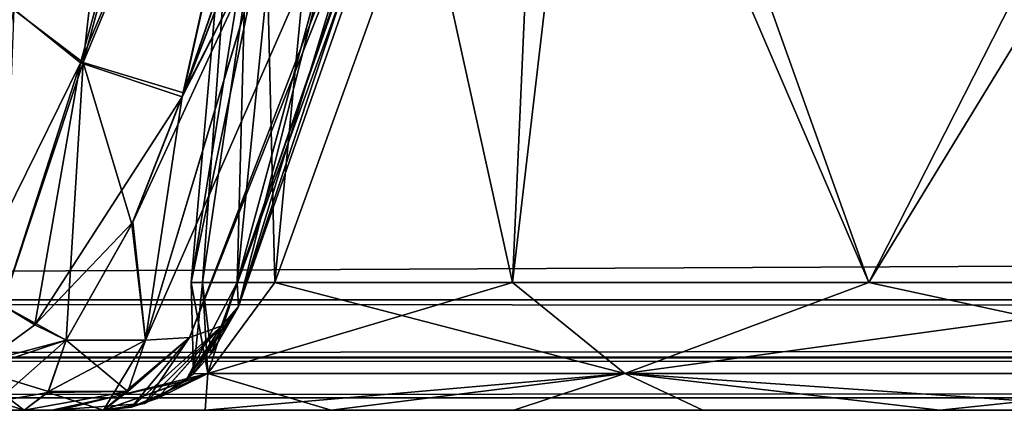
# Model space of a CAD drawing. Header units: inches. Extents: x -10 to 10, y -2.3 to 4.3.
# Tile 231 of 256: x -6.272 to -6.061, y -2.112 to -2.0283. Entities that reach past the tile are written whole.
import ezdxf

# ---------------------------------------------------------------- set-up
doc = ezdxf.new("R2010")
doc.units = ezdxf.units.IN
doc.header["$LTSCALE"] = 65.185185
doc.header["$MEASUREMENT"] = 0
for name, color, linetype in [('12476', 7, 'CONTINUOUS'), ('12477', 7, 'CONTINUOUS'), ('12478', 7, 'CONTINUOUS'), ('12501', 7, 'CONTINUOUS'), ('12502', 7, 'CONTINUOUS'), ('3870', 7, 'CONTINUOUS'), ('3877', 7, 'CONTINUOUS'), ('3878', 7, 'CONTINUOUS'), ('3879', 7, 'CONTINUOUS'), ('3880', 7, 'CONTINUOUS'), ('3881', 7, 'CONTINUOUS'), ('3882', 7, 'CONTINUOUS'), ('3883', 7, 'CONTINUOUS'), ('3886', 7, 'CONTINUOUS'), ('3887', 7, 'CONTINUOUS'), ('6010', 7, 'CONTINUOUS'), ('6011', 7, 'CONTINUOUS'), ('6012', 7, 'CONTINUOUS'), ('6013', 7, 'CONTINUOUS'), ('6019', 7, 'CONTINUOUS'), ('6020', 7, 'CONTINUOUS'), ('6021', 7, 'CONTINUOUS'), ('6022', 7, 'CONTINUOUS'), ('6092', 7, 'CONTINUOUS'), ('6253', 7, 'CONTINUOUS'), ('6254', 7, 'CONTINUOUS')]:
    doc.layers.add(name, color=color, linetype=linetype)

msp = doc.modelspace()

# ---------------------------------------------------------------- linework, layer by layer
at = {"layer": '12476', "linetype": 'Continuous'}
for points in [[(-7.49652, -2.10932, -3.78402), (7.49652, -2.10932, 3.78402), (7.49652, -2.10932, -3.78402), (-7.49652, -2.10932, -3.78402)], [(-7.49652, -2.10932, 3.78402), (7.49652, -2.10932, 3.78402), (-7.49652, -2.10932, -3.78402), (-7.49652, -2.10932, 3.78402)]]:
    msp.add_3dface(points, dxfattribs=at)
at = {"layer": '12477', "linetype": 'Continuous'}
for points in [[(-7.49652, -2.08831, 3.77031), (7.49652, -2.10058, 3.77428), (-7.49652, -2.10074, 3.77439), (-7.49652, -2.08831, 3.77031)], [(7.49652, -2.08831, 3.77031), (7.49652, -2.10058, 3.77428), (-7.49652, -2.08831, 3.77031), (7.49652, -2.08831, 3.77031)], [(7.49652, -2.10058, 3.77428), (7.49652, -2.10932, 3.78402), (-7.49652, -2.10074, 3.77439), (7.49652, -2.10058, 3.77428)], [(7.49652, -2.10932, 3.78402), (-7.49652, -2.10932, 3.78402), (-7.49652, -2.10074, 3.77439), (7.49652, -2.10932, 3.78402)]]:
    msp.add_3dface(points, dxfattribs=at)
at = {"layer": '12478', "linetype": 'Continuous'}
for points in [[(7.49489, -2.01331, 3.76638), (-7.49652, -2.08831, 3.77031), (-7.49489, -2.01331, 3.76638), (7.49489, -2.01331, 3.76638)], [(7.49489, -2.01331, 3.76638), (7.49652, -2.08831, 3.77031), (-7.49652, -2.08831, 3.77031), (7.49489, -2.01331, 3.76638)]]:
    msp.add_3dface(points, dxfattribs=at)
at = {"layer": '12501', "linetype": 'Continuous'}
for points in [[(7.49652, -2.08831, -3.77031), (-7.49652, -2.10058, -3.77428), (7.49652, -2.10074, -3.77439), (7.49652, -2.08831, -3.77031)], [(-7.49652, -2.08831, -3.77031), (-7.49652, -2.10058, -3.77428), (7.49652, -2.08831, -3.77031), (-7.49652, -2.08831, -3.77031)], [(-7.49652, -2.10058, -3.77428), (-7.49652, -2.10932, -3.78402), (7.49652, -2.10074, -3.77439), (-7.49652, -2.10058, -3.77428)], [(-7.49652, -2.10932, -3.78402), (7.49652, -2.10932, -3.78402), (7.49652, -2.10074, -3.77439), (-7.49652, -2.10932, -3.78402)]]:
    msp.add_3dface(points, dxfattribs=at)
at = {"layer": '12502', "linetype": 'Continuous'}
for points in [[(-7.49489, -2.01331, -3.76638), (-7.49652, -2.08831, -3.77031), (7.49652, -2.08831, -3.77031), (-7.49489, -2.01331, -3.76638)], [(-7.49489, -2.01331, -3.76638), (7.49652, -2.08831, -3.77031), (7.49489, -2.01331, -3.76638), (-7.49489, -2.01331, -3.76638)]]:
    msp.add_3dface(points, dxfattribs=at)
at = {"layer": '3870', "linetype": 'Continuous'}
for points in [[(-6.27107, -2.112, 4.43416), (-6.28235, -2.112, 4.42807), (-6.27107, -2.112, -4.43416), (-6.27107, -2.112, 4.43416)], [(-6.27107, -2.112, -4.43416), (-6.28235, -2.112, 4.42807), (-6.28235, -2.112, -4.42807), (-6.27107, -2.112, -4.43416)], [(-6.25408, -2.112, 4.42785), (-6.27107, -2.112, 4.43416), (-6.26515, -2.112, 4.352), (-6.25408, -2.112, 4.42785)], [(-6.26515, -2.112, 4.352), (-6.27107, -2.112, 4.43416), (-6.26359, -2.112, -4.32359), (-6.26515, -2.112, 4.352)], [(-6.26359, -2.112, -4.32359), (-6.27107, -2.112, 4.43416), (-6.27107, -2.112, -4.43416), (-6.26359, -2.112, -4.32359)], [(-6.25408, -2.112, -4.42786), (-6.26359, -2.112, -4.32359), (-6.27107, -2.112, -4.43416), (-6.25408, -2.112, -4.42786)], [(-6.25408, -2.112, 4.27614), (-6.26515, -2.112, 4.352), (-6.26359, -2.112, -4.32359), (-6.25408, -2.112, 4.27614)], [(-6.23229, -2.112, -4.22419), (-6.25408, -2.112, 4.27614), (-6.26359, -2.112, -4.32359), (-6.23229, -2.112, -4.22419)], [(-6.20524, -2.112, 4.18415), (-6.25408, -2.112, 4.27614), (-6.23229, -2.112, -4.22419), (-6.20524, -2.112, 4.18415)], [(-6.16613, -2.112, -4.14536), (-6.20524, -2.112, 4.18415), (-6.23229, -2.112, -4.22419), (-6.16613, -2.112, -4.14536)], [(-6.12563, -2.112, 4.11852), (-6.20524, -2.112, 4.18415), (-6.16613, -2.112, -4.14536), (-6.12563, -2.112, 4.11852)], [(-6.07485, -2.112, -4.09762), (-6.12563, -2.112, 4.11852), (-6.16613, -2.112, -4.14536), (-6.07485, -2.112, -4.09762)], [(-6.02776, -2.112, 4.08831), (-6.12563, -2.112, 4.11852), (-6.07485, -2.112, -4.09762), (-6.02776, -2.112, 4.08831)], [(-5.97224, -2.112, -4.08831), (-6.02776, -2.112, 4.08831), (-6.07485, -2.112, -4.09762), (-5.97224, -2.112, -4.08831)]]:
    msp.add_3dface(points, dxfattribs=at)
at = {"layer": '3877', "linetype": 'Continuous'}
for points in [[(-6.27107, -2.112, -4.43416), (-6.29467, -2.112, -4.42451), (-6.27701, -2.1101, -4.44283), (-6.27107, -2.112, -4.43416)], [(-6.27107, -2.112, -4.43416), (-6.28235, -2.112, -4.42807), (-6.29467, -2.112, -4.42451), (-6.27107, -2.112, -4.43416)]]:
    msp.add_3dface(points, dxfattribs=at)
at = {"layer": '3878', "linetype": 'Continuous'}
for points in [[(-6.26878, -2.09365, -4.46171), (-6.28273, -2.10383, -4.45112), (-6.2757, -2.08944, -4.46286), (-6.26878, -2.09365, -4.46171)], [(-6.26203, -2.097, -4.45852), (-6.28273, -2.10383, -4.45112), (-6.26878, -2.09365, -4.46171), (-6.26203, -2.097, -4.45852)], [(-6.27701, -2.1101, -4.44283), (-6.28273, -2.10383, -4.45112), (-6.26203, -2.097, -4.45852), (-6.27701, -2.1101, -4.44283)], [(-6.27701, -2.1101, -4.44283), (-6.26203, -2.097, -4.45852), (-6.26598, -2.10819, -4.44787), (-6.27701, -2.1101, -4.44283)], [(-6.27107, -2.112, -4.43416), (-6.27701, -2.1101, -4.44283), (-6.26598, -2.10819, -4.44787), (-6.27107, -2.112, -4.43416)]]:
    msp.add_3dface(points, dxfattribs=at)
at = {"layer": '3879', "linetype": 'Continuous'}
for points in [[(-6.25896, -2.03755, -4.48313), (-6.28228, -2.08466, -4.46186), (-6.27329, -2.02604, -4.46951), (-6.25896, -2.03755, -4.48313)], [(-6.2757, -2.08944, -4.46286), (-6.28228, -2.08466, -4.46186), (-6.25896, -2.03755, -4.48313), (-6.2757, -2.08944, -4.46286)], [(-6.26878, -2.09365, -4.46171), (-6.2757, -2.08944, -4.46286), (-6.25896, -2.03755, -4.48313), (-6.26878, -2.09365, -4.46171)], [(-6.23721, -2.04484, -4.48143), (-6.26878, -2.09365, -4.46171), (-6.25896, -2.03755, -4.48313), (-6.23721, -2.04484, -4.48143)], [(-6.24779, -2.07172, -4.4688), (-6.26878, -2.09365, -4.46171), (-6.23721, -2.04484, -4.48143), (-6.24779, -2.07172, -4.4688)], [(-6.26203, -2.097, -4.45852), (-6.26878, -2.09365, -4.46171), (-6.24779, -2.07172, -4.4688), (-6.26203, -2.097, -4.45852)]]:
    msp.add_3dface(points, dxfattribs=at)
at = {"layer": '3880', "linetype": 'Continuous'}
for points in [[(-6.21782, -2.00679, -4.49767), (-6.23721, -2.04484, -4.48143), (-6.21704, -1.98635, -4.50996), (-6.21782, -2.00679, -4.49767)], [(-6.24504, -2.097, -4.45221), (-6.23721, -2.04484, -4.48143), (-6.21782, -2.00679, -4.49767), (-6.24504, -2.097, -4.45221)], [(-6.24779, -2.07172, -4.4688), (-6.23721, -2.04484, -4.48143), (-6.24504, -2.097, -4.45221), (-6.24779, -2.07172, -4.4688)], [(-6.26203, -2.097, -4.45852), (-6.24779, -2.07172, -4.4688), (-6.24504, -2.097, -4.45221), (-6.26203, -2.097, -4.45852)]]:
    msp.add_3dface(points, dxfattribs=at)
at = {"layer": '3881', "linetype": 'Continuous'}
for points in [[(-6.26598, -2.10819, -4.44787), (-6.26203, -2.097, -4.45852), (-6.24887, -2.10799, -4.44191), (-6.26598, -2.10819, -4.44787)], [(-6.26203, -2.097, -4.45852), (-6.24504, -2.097, -4.45221), (-6.24887, -2.10799, -4.44191), (-6.26203, -2.097, -4.45852)], [(-6.25408, -2.112, -4.42786), (-6.26598, -2.10819, -4.44787), (-6.24887, -2.10799, -4.44191), (-6.25408, -2.112, -4.42786)], [(-6.25408, -2.112, -4.42786), (-6.27107, -2.112, -4.43416), (-6.26598, -2.10819, -4.44787), (-6.25408, -2.112, -4.42786)]]:
    msp.add_3dface(points, dxfattribs=at)
at = {"layer": '3882', "linetype": 'Continuous'}
for points in [[(-6.22513, -2.08976, -4.42898), (-6.22544, -2.08461, -4.41931), (-6.23101, -2.0999, -4.42096), (-6.22513, -2.08976, -4.42898)], [(-6.22868, -2.09388, -4.43851), (-6.22513, -2.08976, -4.42898), (-6.24252, -2.10947, -4.4244), (-6.22868, -2.09388, -4.43851)], [(-6.24252, -2.10947, -4.4244), (-6.22513, -2.08976, -4.42898), (-6.23474, -2.1042, -4.42211), (-6.24252, -2.10947, -4.4244)], [(-6.23474, -2.1042, -4.42211), (-6.22513, -2.08976, -4.42898), (-6.23101, -2.0999, -4.42096), (-6.23474, -2.1042, -4.42211)], [(-6.23565, -2.09641, -4.44664), (-6.22868, -2.09388, -4.43851), (-6.24807, -2.11134, -4.42606), (-6.23565, -2.09641, -4.44664)], [(-6.24807, -2.11134, -4.42606), (-6.22868, -2.09388, -4.43851), (-6.24252, -2.10947, -4.4244), (-6.24807, -2.11134, -4.42606)], [(-6.25408, -2.112, -4.42786), (-6.24887, -2.10799, -4.44191), (-6.23565, -2.09641, -4.44664), (-6.25408, -2.112, -4.42786)], [(-6.25408, -2.112, -4.42786), (-6.23565, -2.09641, -4.44664), (-6.24807, -2.11134, -4.42606), (-6.25408, -2.112, -4.42786)], [(-6.24887, -2.10799, -4.44191), (-6.24504, -2.097, -4.45221), (-6.23565, -2.09641, -4.44664), (-6.24887, -2.10799, -4.44191)]]:
    msp.add_3dface(points, dxfattribs=at)
at = {"layer": '3883', "linetype": 'Continuous'}
for points in [[(-6.22868, -2.09388, -4.43851), (-6.23565, -2.09641, -4.44664), (-6.16556, -1.92, -4.50418), (-6.22868, -2.09388, -4.43851)], [(-6.16556, -1.92, -4.50418), (-6.23565, -2.09641, -4.44664), (-6.16996, -1.92578, -4.52209), (-6.16556, -1.92, -4.50418)], [(-6.22513, -2.08976, -4.42898), (-6.22868, -2.09388, -4.43851), (-6.16556, -1.92, -4.50418), (-6.22513, -2.08976, -4.42898)], [(-6.16916, -1.92173, -4.49588), (-6.22513, -2.08976, -4.42898), (-6.16556, -1.92, -4.50418), (-6.16916, -1.92173, -4.49588)], [(-6.17457, -1.92369, -4.48784), (-6.22513, -2.08976, -4.42898), (-6.16916, -1.92173, -4.49588), (-6.17457, -1.92369, -4.48784)], [(-6.22513, -2.08976, -4.42898), (-6.17457, -1.92369, -4.48784), (-6.20292, -2.00188, -4.45605), (-6.22513, -2.08976, -4.42898)], [(-6.24504, -2.097, -4.45221), (-6.21782, -2.00679, -4.49767), (-6.16996, -1.92578, -4.52209), (-6.24504, -2.097, -4.45221)], [(-6.23565, -2.09641, -4.44664), (-6.24504, -2.097, -4.45221), (-6.16996, -1.92578, -4.52209), (-6.23565, -2.09641, -4.44664)], [(-6.22544, -2.08461, -4.41931), (-6.22513, -2.08976, -4.42898), (-6.20292, -2.00188, -4.45605), (-6.22544, -2.08461, -4.41931)]]:
    msp.add_3dface(points, dxfattribs=at)
at = {"layer": '3886', "linetype": 'Continuous'}
for points in [[(-6.2212, -1.92369, -4.352), (-6.20194, -1.92369, -4.26172), (-6.23528, -2.08461, -4.352), (-6.2212, -1.92369, -4.352)], [(-6.23281, -2.08461, -4.38601), (-6.2212, -1.92369, -4.352), (-6.23528, -2.08461, -4.352), (-6.23281, -2.08461, -4.38601)], [(-6.23528, -2.08461, -4.352), (-6.20194, -1.92369, -4.26172), (-6.21737, -2.08461, -4.26196), (-6.23528, -2.08461, -4.352)], [(-6.22544, -2.08461, -4.41931), (-6.2212, -1.92369, -4.352), (-6.23281, -2.08461, -4.38601), (-6.22544, -2.08461, -4.41931)], [(-6.22544, -2.08461, -4.41931), (-6.20292, -2.00188, -4.45605), (-6.20922, -1.92369, -4.42381), (-6.22544, -2.08461, -4.41931)], [(-6.22544, -2.08461, -4.41931), (-6.20922, -1.92369, -4.42381), (-6.2212, -1.92369, -4.352), (-6.22544, -2.08461, -4.41931)], [(-6.21737, -2.08461, -4.26196), (-6.20194, -1.92369, -4.26172), (-6.16637, -2.08461, -4.18563), (-6.21737, -2.08461, -4.26196)], [(-6.20194, -1.92369, -4.26172), (-6.14751, -1.92369, -4.18717), (-6.16637, -2.08461, -4.18563), (-6.20194, -1.92369, -4.26172)], [(-6.16637, -2.08461, -4.18563), (-6.14751, -1.92369, -4.18717), (-6.09004, -2.08461, -4.13463), (-6.16637, -2.08461, -4.18563)], [(-6.14751, -1.92369, -4.18717), (-5.99183, -1.92369, -4.13095), (-6.09004, -2.08461, -4.13463), (-6.14751, -1.92369, -4.18717)], [(-6.09004, -2.08461, -4.13463), (-5.99183, -1.92369, -4.13095), (-6, -2.08461, -4.11672), (-6.09004, -2.08461, -4.13463)]]:
    msp.add_3dface(points, dxfattribs=at)
at = {"layer": '3887', "linetype": 'Continuous'}
for points in [[(-6.23474, -2.1042, -4.42211), (-6.23281, -2.08461, -4.38601), (-6.23528, -2.08461, -4.352), (-6.23474, -2.1042, -4.42211)], [(-6.23474, -2.1042, -4.42211), (-6.23528, -2.08461, -4.352), (-6.23167, -2.10412, -4.2726), (-6.23474, -2.1042, -4.42211)], [(-6.23528, -2.08461, -4.352), (-6.21737, -2.08461, -4.26196), (-6.23167, -2.10412, -4.2726), (-6.23528, -2.08461, -4.352)], [(-6.23474, -2.1042, -4.42211), (-6.23101, -2.0999, -4.42096), (-6.23281, -2.08461, -4.38601), (-6.23474, -2.1042, -4.42211)], [(-6.23101, -2.0999, -4.42096), (-6.22544, -2.08461, -4.41931), (-6.23281, -2.08461, -4.38601), (-6.23101, -2.0999, -4.42096)], [(-6.21737, -2.08461, -4.26196), (-6.16637, -2.08461, -4.18563), (-6.23167, -2.10412, -4.2726), (-6.21737, -2.08461, -4.26196)], [(-6.16637, -2.08461, -4.18563), (-6.14235, -2.10412, -4.15273), (-6.23167, -2.10412, -4.2726), (-6.16637, -2.08461, -4.18563)], [(-6.16637, -2.08461, -4.18563), (-6.09004, -2.08461, -4.13463), (-6.14235, -2.10412, -4.15273), (-6.16637, -2.08461, -4.18563)], [(-6.09004, -2.08461, -4.13463), (-6, -2.08461, -4.11672), (-6.14235, -2.10412, -4.15273), (-6.09004, -2.08461, -4.13463)], [(-6, -2.08461, -4.11672), (-6, -2.10412, -4.10711), (-6.14235, -2.10412, -4.15273), (-6, -2.08461, -4.11672)], [(-6.23229, -2.112, -4.22419), (-6.26359, -2.112, -4.32359), (-6.23167, -2.10412, -4.2726), (-6.23229, -2.112, -4.22419)], [(-6.26359, -2.112, -4.32359), (-6.25408, -2.112, -4.42786), (-6.23167, -2.10412, -4.2726), (-6.26359, -2.112, -4.32359)], [(-6.25408, -2.112, -4.42786), (-6.24807, -2.11134, -4.42606), (-6.23167, -2.10412, -4.2726), (-6.25408, -2.112, -4.42786)], [(-6.24807, -2.11134, -4.42606), (-6.24252, -2.10947, -4.4244), (-6.23167, -2.10412, -4.2726), (-6.24807, -2.11134, -4.42606)], [(-6.24252, -2.10947, -4.4244), (-6.23474, -2.1042, -4.42211), (-6.23167, -2.10412, -4.2726), (-6.24252, -2.10947, -4.4244)], [(-6.16613, -2.112, -4.14536), (-6.23229, -2.112, -4.22419), (-6.14235, -2.10412, -4.15273), (-6.16613, -2.112, -4.14536)], [(-6.14235, -2.10412, -4.15273), (-6.23229, -2.112, -4.22419), (-6.23167, -2.10412, -4.2726), (-6.14235, -2.10412, -4.15273)], [(-6.07485, -2.112, -4.09762), (-6.16613, -2.112, -4.14536), (-6.14235, -2.10412, -4.15273), (-6.07485, -2.112, -4.09762)], [(-6, -2.10412, -4.10711), (-6.07485, -2.112, -4.09762), (-6.14235, -2.10412, -4.15273), (-6, -2.10412, -4.10711)], [(-5.97224, -2.112, -4.08831), (-6.07485, -2.112, -4.09762), (-6, -2.10412, -4.10711), (-5.97224, -2.112, -4.08831)]]:
    msp.add_3dface(points, dxfattribs=at)
at = {"layer": '6010', "linetype": 'Continuous'}
for points in [[(-6.2212, -1.92369, 4.352), (-6.20922, -1.92369, 4.42381), (-6.23528, -2.08461, 4.352), (-6.2212, -1.92369, 4.352)], [(-6.21737, -2.08461, 4.26196), (-6.2212, -1.92369, 4.352), (-6.23528, -2.08461, 4.352), (-6.21737, -2.08461, 4.26196)], [(-6.23528, -2.08461, 4.352), (-6.20922, -1.92369, 4.42381), (-6.23281, -2.08461, 4.38601), (-6.23528, -2.08461, 4.352)], [(-6.23281, -2.08461, 4.38601), (-6.20922, -1.92369, 4.42381), (-6.22544, -2.08461, 4.41931), (-6.23281, -2.08461, 4.38601)], [(-6.22544, -2.08461, 4.41931), (-6.20922, -1.92369, 4.42381), (-6.20273, -2.00129, 4.4563), (-6.22544, -2.08461, 4.41931)], [(-6.15927, -1.92369, 4.19851), (-6.2212, -1.92369, 4.352), (-6.21737, -2.08461, 4.26196), (-6.15927, -1.92369, 4.19851)], [(-6.16637, -2.08461, 4.18563), (-6.15927, -1.92369, 4.19851), (-6.21737, -2.08461, 4.26196), (-6.16637, -2.08461, 4.18563)], [(-6.09004, -2.08461, 4.13463), (-6.15927, -1.92369, 4.19851), (-6.16637, -2.08461, 4.18563), (-6.09004, -2.08461, 4.13463)], [(-6.00817, -1.92369, 4.13095), (-6.15927, -1.92369, 4.19851), (-6.09004, -2.08461, 4.13463), (-6.00817, -1.92369, 4.13095)], [(-6, -2.08461, 4.11672), (-6.00817, -1.92369, 4.13095), (-6.09004, -2.08461, 4.13463), (-6, -2.08461, 4.11672)]]:
    msp.add_3dface(points, dxfattribs=at)
at = {"layer": '6011', "linetype": 'Continuous'}
for points in [[(-6.22544, -2.08461, 4.41931), (-6.23639, -2.10565, 4.42257), (-6.23167, -2.10412, 4.2726), (-6.22544, -2.08461, 4.41931)], [(-6.21737, -2.08461, 4.26196), (-6.23528, -2.08461, 4.352), (-6.23167, -2.10412, 4.2726), (-6.21737, -2.08461, 4.26196)], [(-6.23528, -2.08461, 4.352), (-6.23281, -2.08461, 4.38601), (-6.23167, -2.10412, 4.2726), (-6.23528, -2.08461, 4.352)], [(-6.23281, -2.08461, 4.38601), (-6.22544, -2.08461, 4.41931), (-6.23167, -2.10412, 4.2726), (-6.23281, -2.08461, 4.38601)], [(-6.21737, -2.08461, 4.26196), (-6.23167, -2.10412, 4.2726), (-6.14235, -2.10412, 4.15273), (-6.21737, -2.08461, 4.26196)], [(-6.16637, -2.08461, 4.18563), (-6.21737, -2.08461, 4.26196), (-6.14235, -2.10412, 4.15273), (-6.16637, -2.08461, 4.18563)], [(-6.09004, -2.08461, 4.13463), (-6.16637, -2.08461, 4.18563), (-6.14235, -2.10412, 4.15273), (-6.09004, -2.08461, 4.13463)], [(-6.09004, -2.08461, 4.13463), (-6.14235, -2.10412, 4.15273), (-6, -2.10412, 4.10711), (-6.09004, -2.08461, 4.13463)], [(-6, -2.08461, 4.11672), (-6.09004, -2.08461, 4.13463), (-6, -2.10412, 4.10711), (-6, -2.08461, 4.11672)], [(-6.26515, -2.112, 4.352), (-6.25408, -2.112, 4.27614), (-6.23639, -2.10565, 4.42257), (-6.26515, -2.112, 4.352)], [(-6.24522, -2.11054, 4.42521), (-6.26515, -2.112, 4.352), (-6.23639, -2.10565, 4.42257), (-6.24522, -2.11054, 4.42521)], [(-6.25408, -2.112, 4.27614), (-6.20524, -2.112, 4.18415), (-6.23167, -2.10412, 4.2726), (-6.25408, -2.112, 4.27614)], [(-6.23639, -2.10565, 4.42257), (-6.25408, -2.112, 4.27614), (-6.23167, -2.10412, 4.2726), (-6.23639, -2.10565, 4.42257)], [(-6.23167, -2.10412, 4.2726), (-6.20524, -2.112, 4.18415), (-6.14235, -2.10412, 4.15273), (-6.23167, -2.10412, 4.2726)], [(-6.20524, -2.112, 4.18415), (-6.12563, -2.112, 4.11852), (-6.14235, -2.10412, 4.15273), (-6.20524, -2.112, 4.18415)], [(-6.12563, -2.112, 4.11852), (-6.02776, -2.112, 4.08831), (-6.14235, -2.10412, 4.15273), (-6.12563, -2.112, 4.11852)], [(-6.14235, -2.10412, 4.15273), (-6.02776, -2.112, 4.08831), (-6, -2.10412, 4.10711), (-6.14235, -2.10412, 4.15273)], [(-6.25408, -2.112, 4.42785), (-6.26515, -2.112, 4.352), (-6.24522, -2.11054, 4.42521), (-6.25408, -2.112, 4.42785)]]:
    msp.add_3dface(points, dxfattribs=at)
at = {"layer": '6012', "linetype": 'Continuous'}
for points in [[(-6.23639, -2.10565, 4.42257), (-6.22544, -2.08461, 4.41931), (-6.22513, -2.08976, 4.42898), (-6.23639, -2.10565, 4.42257)], [(-6.22868, -2.09388, 4.43851), (-6.23639, -2.10565, 4.42257), (-6.22513, -2.08976, 4.42898), (-6.22868, -2.09388, 4.43851)], [(-6.24522, -2.11054, 4.42521), (-6.23639, -2.10565, 4.42257), (-6.22868, -2.09388, 4.43851), (-6.24522, -2.11054, 4.42521)], [(-6.23562, -2.0964, 4.44662), (-6.24522, -2.11054, 4.42521), (-6.22868, -2.09388, 4.43851), (-6.23562, -2.0964, 4.44662)], [(-6.25408, -2.112, 4.42785), (-6.24522, -2.11054, 4.42521), (-6.23562, -2.0964, 4.44662), (-6.25408, -2.112, 4.42785)], [(-6.24504, -2.097, 4.45221), (-6.25408, -2.112, 4.42785), (-6.23562, -2.0964, 4.44662), (-6.24504, -2.097, 4.45221)], [(-6.25408, -2.112, 4.42785), (-6.24504, -2.097, 4.45221), (-6.24887, -2.108, 4.44189), (-6.25408, -2.112, 4.42785)]]:
    msp.add_3dface(points, dxfattribs=at)
at = {"layer": '6013', "linetype": 'Continuous'}
for points in [[(-6.22868, -2.09388, 4.43851), (-6.22513, -2.08976, 4.42898), (-6.16556, -1.92, 4.50418), (-6.22868, -2.09388, 4.43851)], [(-6.22868, -2.09388, 4.43851), (-6.16556, -1.92, 4.50418), (-6.16997, -1.92578, 4.52211), (-6.22868, -2.09388, 4.43851)], [(-6.16556, -1.92, 4.50418), (-6.22513, -2.08976, 4.42898), (-6.16921, -1.92175, 4.49579), (-6.16556, -1.92, 4.50418)], [(-6.22544, -2.08461, 4.41931), (-6.20273, -2.00129, 4.4563), (-6.16921, -1.92175, 4.49579), (-6.22544, -2.08461, 4.41931)], [(-6.22513, -2.08976, 4.42898), (-6.22544, -2.08461, 4.41931), (-6.16921, -1.92175, 4.49579), (-6.22513, -2.08976, 4.42898)], [(-6.24504, -2.097, 4.45221), (-6.23562, -2.0964, 4.44662), (-6.16997, -1.92578, 4.52211), (-6.24504, -2.097, 4.45221)], [(-6.21802, -2.00733, 4.4974), (-6.24504, -2.097, 4.45221), (-6.16997, -1.92578, 4.52211), (-6.21802, -2.00733, 4.4974)], [(-6.23562, -2.0964, 4.44662), (-6.22868, -2.09388, 4.43851), (-6.16997, -1.92578, 4.52211), (-6.23562, -2.0964, 4.44662)]]:
    msp.add_3dface(points, dxfattribs=at)
at = {"layer": '6019', "linetype": 'Continuous'}
for points in [[(-6.23691, -2.04397, 4.48186), (-6.21802, -2.00733, 4.4974), (-6.21543, -1.98224, 4.51189), (-6.23691, -2.04397, 4.48186)], [(-6.24504, -2.097, 4.45221), (-6.21802, -2.00733, 4.4974), (-6.24797, -2.07214, 4.46861), (-6.24504, -2.097, 4.45221)], [(-6.24797, -2.07214, 4.46861), (-6.21802, -2.00733, 4.4974), (-6.23691, -2.04397, 4.48186), (-6.24797, -2.07214, 4.46861)], [(-6.26203, -2.097, 4.45852), (-6.24504, -2.097, 4.45221), (-6.24797, -2.07214, 4.46861), (-6.26203, -2.097, 4.45852)]]:
    msp.add_3dface(points, dxfattribs=at)
at = {"layer": '6020', "linetype": 'Continuous'}
for points in [[(-6.24887, -2.108, 4.44189), (-6.24504, -2.097, 4.45221), (-6.26585, -2.10797, 4.44824), (-6.24887, -2.108, 4.44189)], [(-6.24504, -2.097, 4.45221), (-6.26203, -2.097, 4.45852), (-6.26585, -2.10797, 4.44824), (-6.24504, -2.097, 4.45221)], [(-6.27107, -2.112, 4.43416), (-6.24887, -2.108, 4.44189), (-6.26585, -2.10797, 4.44824), (-6.27107, -2.112, 4.43416)], [(-6.27107, -2.112, 4.43416), (-6.25408, -2.112, 4.42785), (-6.24887, -2.108, 4.44189), (-6.27107, -2.112, 4.43416)]]:
    msp.add_3dface(points, dxfattribs=at)
at = {"layer": '6021', "linetype": 'Continuous'}
for points in [[(-6.28343, -2.10262, 4.45211), (-6.26203, -2.097, 4.45852), (-6.2757, -2.08944, 4.46286), (-6.28343, -2.10262, 4.45211)], [(-6.26585, -2.10797, 4.44824), (-6.26203, -2.097, 4.45852), (-6.28343, -2.10262, 4.45211), (-6.26585, -2.10797, 4.44824)], [(-6.27107, -2.112, 4.43416), (-6.26585, -2.10797, 4.44824), (-6.28343, -2.10262, 4.45211), (-6.27107, -2.112, 4.43416)]]:
    msp.add_3dface(points, dxfattribs=at)
at = {"layer": '6022', "linetype": 'Continuous'}
msp.add_3dface([(-6.28235, -2.112, 4.42807), (-6.27107, -2.112, 4.43416), (-6.28343, -2.10262, 4.45211), (-6.28235, -2.112, 4.42807)], dxfattribs=at)
at = {"layer": '6092', "linetype": 'Continuous'}
for points in [[(-6.25896, -2.03755, -4.48313), (-6.27329, -2.02604, -4.46951), (-6.22326, -1.90739, -4.5325), (-6.25896, -2.03755, -4.48313)], [(-6.25896, -2.03755, -4.48313), (-6.22326, -1.90739, -4.5325), (-6.20882, -1.91803, -4.54125), (-6.25896, -2.03755, -4.48313)], [(-6.23721, -2.04484, -4.48143), (-6.25896, -2.03755, -4.48313), (-6.20882, -1.91803, -4.54125), (-6.23721, -2.04484, -4.48143)], [(-6.19098, -1.925, -4.53807), (-6.23721, -2.04484, -4.48143), (-6.20882, -1.91803, -4.54125), (-6.19098, -1.925, -4.53807)], [(-6.23721, -2.04484, -4.48143), (-6.19098, -1.925, -4.53807), (-6.21704, -1.98635, -4.50996), (-6.23721, -2.04484, -4.48143)]]:
    msp.add_3dface(points, dxfattribs=at)
at = {"layer": '6253', "linetype": 'Continuous'}
for points in [[(-6.22326, -1.90739, 4.5325), (-6.25022, -1.96499, 4.50279), (-6.25842, -2.03748, 4.48342), (-6.22326, -1.90739, 4.5325)], [(-6.20882, -1.91803, 4.54125), (-6.22326, -1.90739, 4.5325), (-6.25842, -2.03748, 4.48342), (-6.20882, -1.91803, 4.54125)], [(-6.23691, -2.04397, 4.48186), (-6.20882, -1.91803, 4.54125), (-6.25842, -2.03748, 4.48342), (-6.23691, -2.04397, 4.48186)], [(-6.23691, -2.04397, 4.48186), (-6.19098, -1.925, 4.53807), (-6.20882, -1.91803, 4.54125), (-6.23691, -2.04397, 4.48186)], [(-6.19098, -1.925, 4.53807), (-6.23691, -2.04397, 4.48186), (-6.21543, -1.98224, 4.51189), (-6.19098, -1.925, 4.53807)], [(-6.25022, -1.96499, 4.50279), (-6.2733, -2.02619, 4.46952), (-6.25842, -2.03748, 4.48342), (-6.25022, -1.96499, 4.50279)]]:
    msp.add_3dface(points, dxfattribs=at)
at = {"layer": '6254', "linetype": 'Continuous'}
for points in [[(-6.2733, -2.02619, 4.46952), (-6.2757, -2.08944, 4.46286), (-6.25842, -2.03748, 4.48342), (-6.2733, -2.02619, 4.46952)], [(-6.2757, -2.08944, 4.46286), (-6.26203, -2.097, 4.45852), (-6.25842, -2.03748, 4.48342), (-6.2757, -2.08944, 4.46286)], [(-6.26203, -2.097, 4.45852), (-6.24797, -2.07214, 4.46861), (-6.25842, -2.03748, 4.48342), (-6.26203, -2.097, 4.45852)], [(-6.24797, -2.07214, 4.46861), (-6.23691, -2.04397, 4.48186), (-6.25842, -2.03748, 4.48342), (-6.24797, -2.07214, 4.46861)]]:
    msp.add_3dface(points, dxfattribs=at)

doc.saveas('drawing.dxf')
